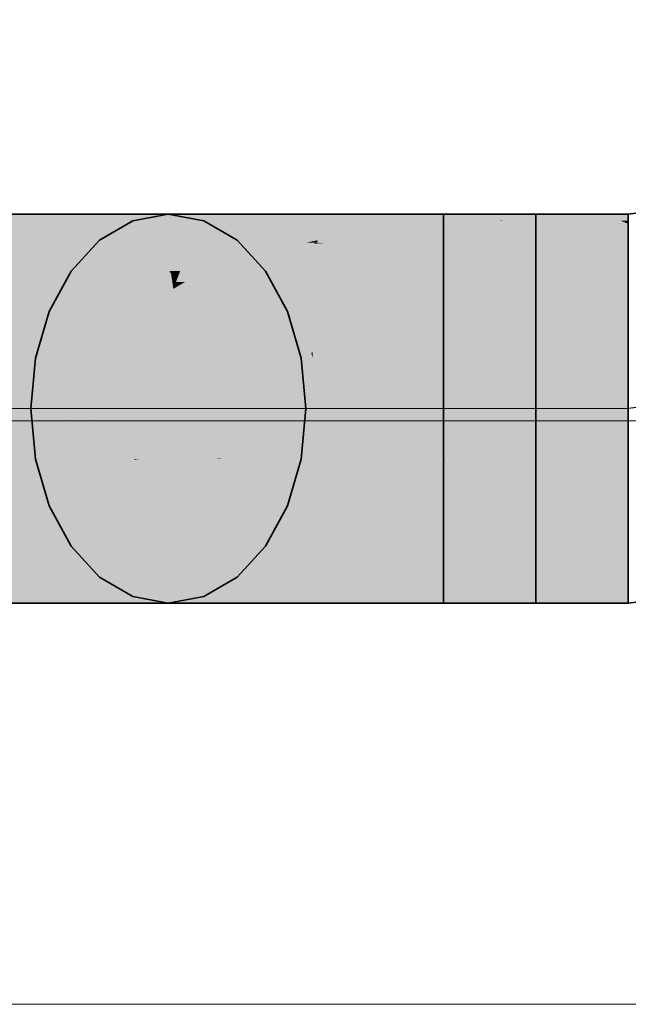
# Model space of a CAD drawing. Extents: x -350 to 540, y -53 to 541.
# Tile 109 of 256: x -163 to -157, y 98 to 108. Entities that reach past the tile are written whole.
import ezdxf
from ezdxf.lldxf.tags import DXFTag

# ---------------------------------------------------------------- set-up
doc = ezdxf.new("R2010")
doc.units = 0
doc.layers.get('0').update_dxf_attribs({"lineweight": 35})
doc.layers.add('5_OG-SCHRAFF-FILL', color=7, linetype='Continuous', lineweight=25)
doc.layers.add('L_Abluft', color=7, linetype='Continuous', lineweight=35, true_color=0xf7d209)
doc.layers.add('L_Abluft-Shading', color=7, linetype='Continuous', lineweight=35, true_color=0xf7d209)
tags = doc.linetypes.add('STRICHPUNKT2', pattern=[12.7, 6.35, -3.175, 0, -3.175]).pattern_tags.tags
tags[10:11] = [DXFTag(74, 4), DXFTag(75, 0), DXFTag(340, '0'), DXFTag(46, 0.0), DXFTag(50, 0.0), DXFTag(44, 0.0), DXFTag(45, 0.0)]
tags[8:9] = [DXFTag(74, 4), DXFTag(75, 0), DXFTag(340, '0'), DXFTag(46, 0.0), DXFTag(50, 0.0), DXFTag(44, 0.0), DXFTag(45, 0.0)]
tags[6:7] = [DXFTag(74, 4), DXFTag(75, 0), DXFTag(340, '0'), DXFTag(46, 0.0), DXFTag(50, 0.0), DXFTag(44, 0.0), DXFTag(45, 0.0)]
tags[4:5] = [DXFTag(74, 4), DXFTag(75, 0), DXFTag(340, '0'), DXFTag(46, 0.0), DXFTag(50, 0.0), DXFTag(44, 0.0), DXFTag(45, 0.0)]

# ---------------------------------------------------------------- blocks, each defined once
blk = doc.blocks.new('Shading-A06HSWHINL', base_point=(-167.156, 102.198))
at = {"layer": 'L_Abluft-Shading', "color": 56, "true_color": 0x867204}
for points in [[(-167.066, 105.812), (-165.377, 105.812), (-166.7, 105.88)], [(-165.377, 105.812), (-166.7, 105.88), (-164.73, 105.88)], [(-165.377, 105.812), (-165.023, 105.812), (-164.73, 105.88)], [(-165.023, 105.812), (-164.73, 105.88), (-164.376, 105.88)], [(-165.023, 105.812), (-162.11, 105.812), (-164.376, 105.88)], [(-162.11, 105.812), (-164.376, 105.88), (-161.744, 105.88)], [(-166.7, 101.88), (-165.609, 101.88), (-167.066, 101.948)], [(-165.609, 101.88), (-167.066, 101.948), (-166.35, 101.948)], [(-165.609, 101.88), (-164.73, 101.88), (-166.35, 101.948)], [(-164.73, 101.88), (-166.35, 101.948), (-165.377, 101.948)], [(-164.73, 101.88), (-164.376, 101.88), (-165.377, 101.948)], [(-164.376, 101.88), (-165.377, 101.948), (-165.023, 101.948)], [(-164.376, 101.88), (-161.744, 101.88), (-165.023, 101.948)], [(-161.744, 101.88), (-165.023, 101.948), (-162.11, 101.948)]]:
    blk.add_solid(points, dxfattribs=at)
at = {"layer": 'L_Abluft-Shading', "color": 44, "true_color": 0x9c8505}
for points in [[(-167.408, 105.612), (-165.979, 105.612), (-167.066, 105.812)], [(-165.979, 105.612), (-167.066, 105.812), (-165.377, 105.812)], [(-165.979, 105.612), (-165.626, 105.612), (-165.377, 105.812)], [(-165.626, 105.612), (-165.377, 105.812), (-165.023, 105.812)], [(-165.626, 105.612), (-162.451, 105.612), (-165.023, 105.812)], [(-162.451, 105.612), (-165.023, 105.812), (-162.11, 105.812)], [(-167.108, 101.972), (-167.058, 102.148), (-167.408, 102.148)], [(-166.435, 101.972), (-167.108, 101.972), (-167.058, 102.148)], [(-166.35, 101.948), (-165.377, 101.948), (-167.058, 102.148)], [(-166.485, 102.08), (-166.493, 102.148), (-167.058, 102.148)], [(-165.774, 102.08), (-166.485, 102.08), (-166.493, 102.148)], [(-165.774, 102.08), (-165.979, 102.148), (-166.493, 102.148)], [(-165.377, 101.948), (-165.774, 102.08), (-166.485, 102.08)], [(-165.377, 101.948), (-165.023, 101.948), (-165.979, 102.148)], [(-165.023, 101.948), (-165.979, 102.148), (-165.626, 102.148)], [(-165.023, 101.948), (-162.11, 101.948), (-165.626, 102.148)], [(-162.11, 101.948), (-165.626, 102.148), (-162.451, 102.148)], [(-167.066, 101.948), (-166.435, 101.972), (-167.108, 101.972)], [(-167.066, 101.948), (-166.35, 101.948), (-166.435, 101.972)]]:
    blk.add_solid(points, dxfattribs=at)
at = {"layer": 'L_Abluft-Shading', "color": 54, "true_color": 0xb09606}
for points in [[(-167.7, 105.294), (-166.915, 105.294), (-167.408, 105.612)], [(-166.915, 105.294), (-167.408, 105.612), (-165.979, 105.612)], [(-166.33, 105.397), (-166.613, 105.397), (-165.979, 105.612)], [(-166.497, 105.294), (-166.144, 105.294), (-165.979, 105.612)], [(-166.144, 105.294), (-165.979, 105.612), (-165.626, 105.612)], [(-166.144, 105.294), (-162.744, 105.294), (-165.626, 105.612)], [(-162.744, 105.294), (-165.626, 105.612), (-162.451, 105.612)], [(-166.915, 105.294), (-166.33, 105.397), (-166.613, 105.397)], [(-166.915, 105.294), (-166.497, 105.294), (-166.33, 105.397)], [(-167.453, 102.198), (-167.686, 102.466), (-167.7, 102.466)], [(-167.156, 102.198), (-167.453, 102.198), (-167.686, 102.466)], [(-167.67, 102.458), (-166.497, 102.466), (-167.686, 102.466)], [(-166.484, 102.458), (-167.67, 102.458), (-166.497, 102.466)], [(-167.058, 102.148), (-166.493, 102.148), (-167.67, 102.458)], [(-165.979, 102.148), (-166.484, 102.458), (-167.67, 102.458)], [(-166.493, 102.148), (-165.979, 102.148), (-167.67, 102.458)], [(-165.979, 102.148), (-165.626, 102.148), (-166.497, 102.466)], [(-165.626, 102.148), (-166.497, 102.466), (-166.144, 102.466)], [(-165.626, 102.148), (-162.451, 102.148), (-166.144, 102.466)], [(-162.451, 102.148), (-166.144, 102.466), (-162.744, 102.466)], [(-167.408, 102.148), (-167.156, 102.198), (-167.453, 102.198)], [(-167.408, 102.148), (-167.058, 102.148), (-167.156, 102.198)]]:
    blk.add_solid(points, dxfattribs=at)
at = {"layer": 'L_Abluft-Shading', "color": 42, "true_color": 0xc0a307}
for points in [[(-167.925, 104.88), (-166.915, 105.294), (-167.7, 105.294)], [(-167.925, 104.88), (-167.193, 104.88), (-166.915, 105.294)], [(-167.193, 104.88), (-166.915, 105.294), (-166.497, 105.294)], [(-166.799, 104.98), (-167.026, 104.98), (-166.497, 105.294)], [(-166.894, 104.88), (-166.541, 104.88), (-166.497, 105.294)], [(-166.541, 104.88), (-166.497, 105.294), (-166.144, 105.294)], [(-166.541, 104.88), (-162.968, 104.88), (-166.144, 105.294)], [(-162.968, 104.88), (-166.144, 105.294), (-162.744, 105.294)], [(-167.193, 104.88), (-166.799, 104.98), (-167.026, 104.98)], [(-167.193, 104.88), (-166.894, 104.88), (-166.799, 104.98)], [(-167.712, 102.487), (-167.055, 102.88), (-167.925, 102.88)], [(-166.526, 102.487), (-167.712, 102.487), (-167.055, 102.88)], [(-166.722, 102.7), (-166.813, 102.7), (-167.055, 102.88)], [(-166.933, 102.814), (-166.894, 102.88), (-167.055, 102.88)], [(-166.831, 102.814), (-166.933, 102.814), (-166.894, 102.88)], [(-166.497, 102.466), (-166.144, 102.466), (-166.894, 102.88)], [(-166.144, 102.466), (-166.894, 102.88), (-166.541, 102.88)], [(-166.144, 102.466), (-162.744, 102.466), (-166.541, 102.88)], [(-162.744, 102.466), (-166.541, 102.88), (-162.968, 102.88)], [(-166.799, 102.78), (-166.87, 102.78), (-166.933, 102.814)], [(-166.799, 102.78), (-166.831, 102.814), (-166.933, 102.814)], [(-166.722, 102.7), (-166.799, 102.78), (-166.87, 102.78)], [(-166.497, 102.466), (-166.722, 102.7), (-166.813, 102.7)], [(-167.7, 102.466), (-167.686, 102.466), (-167.712, 102.487)], [(-166.497, 102.466), (-166.526, 102.487), (-167.712, 102.487)], [(-167.686, 102.466), (-166.497, 102.466), (-167.712, 102.487)]]:
    blk.add_solid(points, dxfattribs=at)
at = {"layer": 'L_Abluft-Shading', "color": 42, "true_color": 0xccad07}
for points in [[(-168.066, 104.398), (-167.193, 104.88), (-167.925, 104.88)], [(-168.066, 104.398), (-167.334, 104.398), (-167.193, 104.88)], [(-167.334, 104.398), (-167.193, 104.88), (-166.894, 104.88)], [(-167.108, 104.468), (-167.27, 104.468), (-166.894, 104.88)], [(-167.144, 104.398), (-166.79, 104.398), (-166.894, 104.88)], [(-166.79, 104.398), (-166.894, 104.88), (-166.541, 104.88)], [(-166.79, 104.398), (-163.11, 104.398), (-166.541, 104.88)], [(-163.11, 104.398), (-166.541, 104.88), (-162.968, 104.88)], [(-167.334, 104.398), (-167.108, 104.468), (-167.27, 104.468)], [(-167.334, 104.398), (-167.144, 104.398), (-167.108, 104.468)], [(-168.011, 103.174), (-167.707, 103.362), (-168.066, 103.362)], [(-167.453, 103.174), (-168.011, 103.174), (-167.707, 103.362)], [(-167.055, 102.88), (-166.894, 102.88), (-167.707, 103.362)], [(-166.894, 102.88), (-167.707, 103.362), (-167.144, 103.362)], [(-166.894, 102.88), (-166.541, 102.88), (-167.144, 103.362)], [(-166.541, 102.88), (-167.144, 103.362), (-166.79, 103.362)], [(-166.541, 102.88), (-162.968, 102.88), (-166.79, 103.362)], [(-162.968, 102.88), (-166.79, 103.362), (-163.11, 103.362)], [(-167.925, 102.88), (-167.453, 103.174), (-168.011, 103.174)], [(-167.925, 102.88), (-167.055, 102.88), (-167.453, 103.174)]]:
    blk.add_solid(points, dxfattribs=at)
at = {"layer": 'L_Abluft-Shading', "color": 42, "true_color": 0xd2b207}
for points in [[(-168.115, 103.88), (-167.334, 104.398), (-168.066, 104.398)], [(-168.115, 103.88), (-167.229, 103.88), (-167.334, 104.398)], [(-167.229, 103.88), (-167.334, 104.398), (-167.144, 104.398)], [(-167.229, 103.88), (-166.876, 103.88), (-167.144, 104.398)], [(-166.876, 103.88), (-167.144, 104.398), (-166.79, 104.398)], [(-166.876, 103.88), (-163.158, 103.88), (-166.79, 104.398)], [(-163.158, 103.88), (-166.79, 104.398), (-163.11, 104.398)], [(-168.105, 103.78), (-167.229, 103.88), (-168.115, 103.88)], [(-167.322, 103.78), (-168.105, 103.78), (-167.229, 103.88)], [(-167.707, 103.362), (-167.144, 103.362), (-167.229, 103.88)], [(-167.144, 103.362), (-166.79, 103.362), (-167.229, 103.88)], [(-166.79, 103.362), (-167.229, 103.88), (-166.876, 103.88)], [(-166.79, 103.362), (-163.11, 103.362), (-166.876, 103.88)], [(-163.11, 103.362), (-166.876, 103.88), (-163.158, 103.88)], [(-168.066, 103.362), (-167.707, 103.362), (-168.105, 103.78)], [(-167.707, 103.362), (-167.322, 103.78), (-168.105, 103.78)]]:
    blk.add_solid(points, dxfattribs=at)
blk = doc.blocks.new('Shading-A06HSWIMNL', base_point=(-160.084, 101.948))
at = {"layer": 'L_Abluft-Shading', "color": 56, "true_color": 0x887304}
for points in [[(-162.11, 105.812), (-160.997, 105.875), (-161.769, 105.875)], [(-162.11, 105.812), (-161.673, 105.812), (-161.519, 105.845)], [(-161.769, 105.875), (-161.695, 105.88), (-161.744, 105.88)], [(-160.997, 105.875), (-161.769, 105.875), (-160.915, 105.88)], [(-161.769, 105.875), (-160.915, 105.88), (-161.695, 105.88)], [(-161.673, 105.812), (-161.519, 105.845), (-161.046, 105.845)], [(-161.673, 105.812), (-161.174, 105.812), (-161.046, 105.845)], [(-161.519, 105.845), (-161.046, 105.845), (-160.915, 105.88)], [(-161.744, 101.88), (-160.915, 101.88), (-162.11, 101.948)], [(-160.915, 101.88), (-162.11, 101.948), (-161.174, 101.948)]]:
    blk.add_solid(points, dxfattribs=at)
at = {"layer": 'L_Abluft-Shading', "color": 56, "true_color": 0x8a7505}
for points in [[(-161.174, 105.812), (-160.705, 105.812), (-161.084, 105.835)], [(-161.084, 105.835), (-160.038, 105.835), (-161.046, 105.845)], [(-160.705, 105.812), (-161.084, 105.835), (-160.038, 105.835)], [(-161.046, 105.845), (-159.985, 105.862), (-160.982, 105.862)], [(-160.018, 105.845), (-161.046, 105.845), (-159.985, 105.862)], [(-160.038, 105.835), (-160.018, 105.845), (-161.046, 105.845)], [(-159.985, 105.862), (-160.982, 105.862), (-159.95, 105.88)], [(-160.982, 105.862), (-159.95, 105.88), (-160.915, 105.88)], [(-160.705, 105.812), (-160.084, 105.812), (-160.038, 105.835)], [(-160.915, 101.88), (-159.95, 101.88), (-161.174, 101.948)], [(-159.95, 101.88), (-161.174, 101.948), (-160.084, 101.948)]]:
    blk.add_solid(points, dxfattribs=at)
at = {"layer": 'L_Abluft-Shading', "color": 44, "true_color": 0x8b7605}
for points in [[(-160.084, 105.812), (-158.915, 105.812), (-160.052, 105.828)], [(-160.052, 105.828), (-158.915, 105.828), (-160.038, 105.835)], [(-158.915, 105.812), (-160.052, 105.828), (-158.915, 105.828)], [(-158.915, 105.835), (-160.038, 105.835), (-158.915, 105.837)], [(-160.038, 105.835), (-158.915, 105.837), (-160.035, 105.837)], [(-158.915, 105.828), (-158.915, 105.835), (-160.038, 105.835)], [(-158.915, 105.837), (-160.035, 105.837), (-159.985, 105.862)], [(-158.915, 105.862), (-159.985, 105.862), (-158.915, 105.88)], [(-159.985, 105.862), (-158.915, 105.88), (-159.95, 105.88)], [(-158.915, 105.837), (-158.915, 105.862), (-159.985, 105.862)], [(-159.95, 101.88), (-158.915, 101.88), (-160.084, 101.948)], [(-158.915, 101.88), (-160.084, 101.948), (-158.915, 101.948)]]:
    blk.add_solid(points, dxfattribs=at)
at = {"layer": 'L_Abluft-Shading', "color": 54, "true_color": 0xa18905}
for points in [[(-162.344, 105.675), (-161.673, 105.812), (-162.11, 105.812)], [(-162.207, 105.675), (-162.344, 105.675), (-161.673, 105.812)], [(-162.118, 105.698), (-161.312, 105.698), (-161.673, 105.812)], [(-161.312, 105.698), (-161.174, 105.812), (-161.673, 105.812)], [(-162.451, 105.612), (-161.558, 105.612), (-162.118, 105.698)], [(-162.451, 105.612), (-162.207, 105.675), (-162.344, 105.675)], [(-161.558, 105.612), (-162.118, 105.698), (-161.312, 105.698)], [(-161.558, 105.612), (-161.415, 105.612), (-161.312, 105.698)], [(-162.11, 101.948), (-161.174, 101.948), (-162.451, 102.148)], [(-161.174, 101.948), (-162.451, 102.148), (-161.415, 102.148)]]:
    blk.add_solid(points, dxfattribs=at)
at = {"layer": 'L_Abluft-Shading', "color": 54, "true_color": 0xa78e06}
for points in [[(-161.415, 105.612), (-160.209, 105.612), (-160.705, 105.812)], [(-161.312, 105.698), (-160.705, 105.812), (-161.174, 105.812)], [(-161.111, 105.698), (-161.312, 105.698), (-160.705, 105.812)], [(-160.209, 105.612), (-160.705, 105.812), (-160.084, 105.812)], [(-161.415, 105.612), (-161.111, 105.698), (-161.312, 105.698)], [(-161.174, 101.948), (-160.084, 101.948), (-161.415, 102.148)], [(-160.084, 101.948), (-161.415, 102.148), (-160.209, 102.148)]]:
    blk.add_solid(points, dxfattribs=at)
at = {"layer": 'L_Abluft-Shading', "color": 54, "true_color": 0xaa9106}
for points in [[(-160.209, 105.612), (-158.915, 105.812), (-160.084, 105.812)], [(-160.124, 105.625), (-158.915, 105.625), (-158.915, 105.812)], [(-160.209, 105.612), (-159.621, 105.612), (-160.124, 105.625)], [(-159.621, 105.612), (-160.124, 105.625), (-158.915, 105.625)], [(-159.621, 105.612), (-158.915, 105.612), (-158.915, 105.625)], [(-160.084, 101.948), (-158.915, 101.948), (-160.209, 102.148)], [(-158.915, 101.948), (-160.209, 102.148), (-158.915, 102.148)]]:
    blk.add_solid(points, dxfattribs=at)
at = {"layer": 'L_Abluft-Shading', "color": 42, "true_color": 0xb79b06}
for points in [[(-162.744, 105.294), (-161.732, 105.294), (-162.451, 105.612)], [(-161.732, 105.294), (-162.451, 105.612), (-161.558, 105.612)], [(-161.732, 105.294), (-161.622, 105.294), (-161.558, 105.612)], [(-161.622, 105.294), (-161.558, 105.612), (-161.415, 105.612)], [(-162.451, 102.148), (-161.415, 102.148), (-162.744, 102.466)], [(-161.415, 102.148), (-162.744, 102.466), (-161.622, 102.466)]]:
    blk.add_solid(points, dxfattribs=at)
at = {"layer": 'L_Abluft-Shading', "color": 42, "true_color": 0xc1a407}
for points in [[(-161.622, 105.294), (-160.209, 105.612), (-161.415, 105.612)], [(-160.327, 105.586), (-160.218, 105.586), (-160.209, 105.612)], [(-161.622, 105.294), (-161.378, 105.294), (-160.327, 105.586)], [(-161.378, 105.294), (-160.327, 105.586), (-160.218, 105.586)], [(-161.378, 105.294), (-160.792, 105.294), (-160.249, 105.578)], [(-160.792, 105.294), (-160.249, 105.578), (-160.221, 105.578)], [(-160.792, 105.294), (-160.316, 105.294), (-160.221, 105.578)], [(-160.249, 105.578), (-160.221, 105.578), (-160.218, 105.586)], [(-161.415, 102.148), (-160.209, 102.148), (-161.622, 102.466)], [(-160.209, 102.148), (-161.622, 102.466), (-160.316, 102.466)]]:
    blk.add_solid(points, dxfattribs=at)
at = {"layer": 'L_Abluft-Shading', "color": 42, "true_color": 0xc6a807}
for points in [[(-160.083, 105.586), (-160.218, 105.586), (-159.621, 105.612)], [(-160.218, 105.586), (-159.621, 105.612), (-160.209, 105.612)], [(-158.915, 105.583), (-160.13, 105.583), (-158.915, 105.612)], [(-160.13, 105.583), (-158.915, 105.612), (-159.621, 105.612)], [(-160.316, 105.294), (-158.915, 105.294), (-160.232, 105.545)], [(-160.232, 105.545), (-158.915, 105.545), (-160.221, 105.578)], [(-158.915, 105.294), (-160.232, 105.545), (-158.915, 105.545)], [(-160.221, 105.578), (-160.13, 105.583), (-160.219, 105.583)], [(-159.963, 105.578), (-160.221, 105.578), (-160.13, 105.583)], [(-158.915, 105.545), (-159.963, 105.578), (-160.221, 105.578)], [(-160.13, 105.583), (-160.219, 105.583), (-160.218, 105.586)], [(-160.13, 105.583), (-160.083, 105.586), (-160.218, 105.586)], [(-158.915, 105.545), (-158.915, 105.583), (-160.13, 105.583)], [(-160.209, 102.148), (-158.915, 102.148), (-160.316, 102.466)], [(-158.915, 102.148), (-160.316, 102.466), (-158.915, 102.466)]]:
    blk.add_solid(points, dxfattribs=at)
at = {"layer": 'L_Abluft-Shading', "color": 42, "true_color": 0xc9ab07}
for points in [[(-162.968, 104.88), (-161.715, 105.266), (-162.759, 105.266)], [(-161.715, 105.266), (-162.759, 105.266), (-161.732, 105.294)], [(-162.759, 105.266), (-161.732, 105.294), (-162.744, 105.294)], [(-162.216, 105.112), (-161.692, 105.112), (-161.715, 105.266)], [(-161.715, 105.266), (-161.622, 105.294), (-161.732, 105.294)], [(-161.633, 105.266), (-161.715, 105.266), (-161.622, 105.294)], [(-161.666, 105.181), (-161.702, 105.181), (-161.715, 105.266)], [(-161.666, 105.181), (-161.633, 105.266), (-161.715, 105.266)], [(-162.968, 104.88), (-161.911, 104.88), (-162.216, 105.112)], [(-161.911, 104.88), (-162.216, 105.112), (-161.692, 105.112)], [(-161.911, 104.88), (-161.781, 104.88), (-161.692, 105.112)], [(-161.692, 105.112), (-161.666, 105.181), (-161.702, 105.181)], [(-162.744, 102.466), (-161.622, 102.466), (-162.968, 102.88)], [(-161.622, 102.466), (-162.968, 102.88), (-161.781, 102.88)]]:
    blk.add_solid(points, dxfattribs=at)
at = {"layer": 'L_Abluft-Shading', "color": 52, "true_color": 0xd6b607}
for points in [[(-161.781, 104.88), (-160.866, 104.88), (-161.378, 105.294)], [(-161.556, 105.112), (-161.692, 105.112), (-161.378, 105.294)], [(-161.574, 105.181), (-161.666, 105.181), (-161.378, 105.294)], [(-161.666, 105.181), (-161.378, 105.294), (-161.622, 105.294)], [(-160.866, 104.88), (-161.378, 105.294), (-160.792, 105.294)], [(-160.866, 104.88), (-160.399, 104.88), (-160.792, 105.294)], [(-160.399, 104.88), (-160.792, 105.294), (-160.316, 105.294)], [(-161.781, 104.88), (-161.556, 105.112), (-161.692, 105.112)], [(-161.692, 105.112), (-161.617, 105.156), (-161.675, 105.156)], [(-161.617, 105.156), (-161.675, 105.156), (-161.666, 105.181)], [(-161.617, 105.156), (-161.574, 105.181), (-161.666, 105.181)], [(-163.11, 104.398), (-162.015, 104.398), (-162.968, 104.88)], [(-162.015, 104.398), (-162.968, 104.88), (-161.911, 104.88)], [(-162.015, 104.398), (-161.881, 104.398), (-161.911, 104.88)], [(-161.881, 104.398), (-161.911, 104.88), (-161.781, 104.88)], [(-163.108, 103.355), (-162.086, 103.362), (-163.11, 103.362)], [(-162.099, 103.355), (-163.108, 103.355), (-162.086, 103.362)], [(-163.09, 103.296), (-162.099, 103.355), (-163.108, 103.355)], [(-162.751, 103.296), (-163.09, 103.296), (-162.661, 103.322)], [(-163.064, 103.207), (-162.751, 103.296), (-163.09, 103.296)], [(-162.37, 103.207), (-163.064, 103.207), (-162.16, 103.322)], [(-163.064, 103.207), (-162.16, 103.322), (-162.661, 103.322)], [(-162.968, 102.88), (-161.781, 102.88), (-162.145, 103.33)], [(-162.16, 103.322), (-162.661, 103.322), (-162.099, 103.355)], [(-162.145, 103.33), (-161.874, 103.33), (-162.099, 103.355)], [(-161.781, 102.88), (-162.145, 103.33), (-161.874, 103.33)], [(-162.04, 103.355), (-162.099, 103.355), (-162.057, 103.358)], [(-162.099, 103.355), (-162.057, 103.358), (-162.094, 103.358)], [(-161.874, 103.33), (-162.04, 103.355), (-162.099, 103.355)], [(-162.057, 103.358), (-162.094, 103.358), (-162.086, 103.362)], [(-161.874, 103.33), (-161.881, 103.362), (-162.086, 103.362)], [(-162.968, 102.88), (-162.37, 103.207), (-163.064, 103.207)], [(-161.622, 102.466), (-160.316, 102.466), (-161.781, 102.88)], [(-160.316, 102.466), (-161.781, 102.88), (-160.399, 102.88)]]:
    blk.add_solid(points, dxfattribs=at)
at = {"layer": 'L_Abluft-Shading', "color": 52, "true_color": 0xdcbb08}
for points in [[(-160.399, 104.88), (-158.915, 105.294), (-160.316, 105.294)], [(-159.348, 105.173), (-158.915, 105.173), (-158.915, 105.294)], [(-160.399, 104.88), (-160.259, 104.88), (-159.348, 105.173)], [(-160.259, 104.88), (-159.348, 105.173), (-158.915, 105.173)], [(-160.259, 104.88), (-158.915, 104.88), (-158.915, 105.173)], [(-162.31, 104.264), (-163.122, 104.264), (-162.015, 104.398)], [(-163.122, 104.264), (-162.015, 104.398), (-163.11, 104.398)], [(-162.841, 104.023), (-161.943, 104.023), (-162.015, 104.398)], [(-161.902, 104.086), (-161.955, 104.086), (-162.015, 104.398)], [(-161.902, 104.086), (-161.881, 104.398), (-162.015, 104.398)], [(-162.841, 104.023), (-163.144, 104.023), (-163.122, 104.264)], [(-162.841, 104.023), (-162.31, 104.264), (-163.122, 104.264)], [(-163.158, 103.88), (-162.673, 103.88), (-162.841, 104.023)], [(-163.158, 103.88), (-162.841, 104.023), (-163.144, 104.023)], [(-162.673, 103.88), (-161.915, 103.88), (-162.841, 104.023)], [(-161.915, 103.88), (-162.841, 104.023), (-161.943, 104.023)], [(-161.915, 103.88), (-161.902, 104.086), (-161.955, 104.086)], [(-163.128, 103.562), (-162.673, 103.88), (-163.158, 103.88)], [(-162.941, 103.562), (-163.128, 103.562), (-162.673, 103.88)], [(-162.967, 103.531), (-162.14, 103.531), (-162.673, 103.88)], [(-161.887, 103.459), (-162.029, 103.459), (-162.673, 103.88)], [(-161.887, 103.459), (-161.915, 103.88), (-162.673, 103.88)], [(-162.967, 103.531), (-163.125, 103.531), (-163.128, 103.562)], [(-162.967, 103.531), (-162.941, 103.562), (-163.128, 103.562)], [(-163.11, 103.362), (-162.967, 103.531), (-163.125, 103.531)], [(-163.11, 103.362), (-162.086, 103.362), (-162.967, 103.531)], [(-162.086, 103.362), (-161.881, 103.362), (-162.967, 103.531)], [(-161.881, 103.362), (-162.967, 103.531), (-162.14, 103.531)], [(-161.881, 103.362), (-161.887, 103.459), (-162.029, 103.459)], [(-160.316, 102.466), (-158.915, 102.466), (-160.399, 102.88)], [(-158.915, 102.466), (-160.399, 102.88), (-158.915, 102.88)]]:
    blk.add_solid(points, dxfattribs=at)
at = {"layer": 'L_Abluft-Shading', "color": 40, "true_color": 0xe5c208}
for points in [[(-161.881, 104.398), (-160.866, 104.88), (-161.781, 104.88)], [(-161.731, 104.469), (-160.443, 104.469), (-160.866, 104.88)], [(-160.443, 104.469), (-160.399, 104.88), (-160.866, 104.88)], [(-161.881, 104.398), (-160.45, 104.398), (-161.731, 104.469)], [(-160.45, 104.398), (-161.731, 104.469), (-160.443, 104.469)], [(-161.874, 103.33), (-161.271, 103.362), (-161.881, 103.362)], [(-161.226, 103.33), (-161.874, 103.33), (-161.186, 103.362)], [(-161.874, 103.33), (-161.186, 103.362), (-161.271, 103.362)], [(-161.781, 102.88), (-161.226, 103.33), (-161.874, 103.33)], [(-161.781, 102.88), (-160.739, 103.317), (-161.242, 103.317)], [(-161.781, 102.88), (-160.399, 102.88), (-160.811, 103.287)], [(-160.739, 103.317), (-161.242, 103.317), (-161.186, 103.362)], [(-160.739, 103.317), (-160.631, 103.362), (-161.186, 103.362)], [(-160.811, 103.287), (-160.442, 103.287), (-160.739, 103.317)], [(-160.399, 102.88), (-160.811, 103.287), (-160.442, 103.287)], [(-160.482, 103.317), (-160.739, 103.317), (-160.631, 103.362)], [(-160.626, 103.305), (-160.482, 103.317), (-160.739, 103.317)], [(-160.444, 103.305), (-160.45, 103.362), (-160.631, 103.362)], [(-160.444, 103.305), (-160.626, 103.305), (-160.482, 103.317)], [(-160.442, 103.287), (-160.444, 103.305), (-160.626, 103.305)]]:
    blk.add_solid(points, dxfattribs=at)
at = {"layer": 'L_Abluft-Shading', "color": 40, "true_color": 0xecc908}
for points in [[(-160.27, 104.469), (-160.443, 104.469), (-160.259, 104.88)], [(-160.443, 104.469), (-160.259, 104.88), (-160.399, 104.88)], [(-160.259, 104.458), (-160.271, 104.458), (-160.259, 104.88)], [(-160.259, 104.458), (-158.915, 104.88), (-160.259, 104.88)], [(-160.259, 104.458), (-159.167, 104.458), (-158.915, 104.88)], [(-158.915, 104.514), (-159.134, 104.514), (-158.915, 104.88)], [(-159.203, 104.398), (-158.915, 104.514), (-159.134, 104.514)], [(-159.203, 104.398), (-158.915, 104.398), (-158.915, 104.514)], [(-161.774, 104.086), (-161.902, 104.086), (-161.881, 104.398)], [(-161.704, 103.88), (-160.468, 103.88), (-161.881, 104.398)], [(-160.468, 103.88), (-161.881, 104.398), (-160.45, 104.398)], [(-160.45, 104.398), (-160.271, 104.454), (-160.444, 104.454)], [(-160.45, 104.398), (-160.259, 104.398), (-160.274, 104.453)], [(-160.271, 104.454), (-160.444, 104.454), (-160.443, 104.469)], [(-160.271, 104.454), (-160.27, 104.469), (-160.443, 104.469)], [(-160.274, 104.453), (-160.259, 104.453), (-160.271, 104.454)], [(-160.259, 104.398), (-160.274, 104.453), (-160.259, 104.453)], [(-160.259, 104.454), (-160.271, 104.454), (-160.259, 104.458)], [(-160.271, 104.454), (-160.259, 104.458), (-160.271, 104.458)], [(-160.259, 104.453), (-160.259, 104.454), (-160.271, 104.454)], [(-160.259, 104.398), (-159.203, 104.398), (-160.259, 104.458)], [(-159.203, 104.398), (-160.259, 104.458), (-159.167, 104.458)], [(-161.915, 103.88), (-161.704, 103.88), (-161.902, 104.086)], [(-161.704, 103.88), (-161.774, 104.086), (-161.902, 104.086)], [(-160.631, 103.362), (-161.704, 103.88), (-161.915, 103.88)], [(-161.887, 103.459), (-160.87, 103.459), (-161.915, 103.88)], [(-160.631, 103.362), (-160.45, 103.362), (-161.704, 103.88)], [(-160.45, 103.362), (-161.704, 103.88), (-160.468, 103.88)], [(-161.881, 103.366), (-161.213, 103.366), (-161.887, 103.459)], [(-161.186, 103.362), (-160.631, 103.362), (-161.887, 103.459)], [(-160.631, 103.362), (-161.887, 103.459), (-160.87, 103.459)], [(-161.881, 103.362), (-161.271, 103.362), (-161.881, 103.366)], [(-161.271, 103.362), (-161.881, 103.366), (-161.213, 103.366)], [(-161.271, 103.362), (-161.186, 103.362), (-161.213, 103.366)], [(-158.915, 103.359), (-160.45, 103.359), (-158.915, 103.362)], [(-160.45, 103.359), (-158.915, 103.362), (-160.45, 103.362)], [(-160.444, 103.305), (-158.915, 103.359), (-160.45, 103.359)], [(-160.314, 103.305), (-160.444, 103.305), (-160.272, 103.311)], [(-160.442, 103.287), (-160.314, 103.305), (-160.444, 103.305)], [(-160.442, 103.287), (-158.915, 103.287), (-158.915, 103.359)], [(-160.442, 103.287), (-159.922, 103.311), (-160.272, 103.311)], [(-160.399, 102.88), (-158.915, 102.88), (-160.442, 103.287)], [(-158.915, 102.88), (-160.442, 103.287), (-158.915, 103.287)], [(-159.922, 103.311), (-160.272, 103.311), (-158.915, 103.359)]]:
    blk.add_solid(points, dxfattribs=at)
at = {"layer": 'L_Abluft-Shading', "color": 40, "true_color": 0xf4d008}
for points in [[(-160.46, 104.11), (-159.203, 104.11), (-160.45, 104.398)], [(-159.203, 104.11), (-160.259, 104.398), (-160.45, 104.398)], [(-159.203, 104.11), (-159.203, 104.398), (-160.259, 104.398)], [(-159.203, 103.88), (-158.915, 103.88), (-159.203, 104.398)], [(-158.915, 103.88), (-159.203, 104.398), (-158.915, 104.398)], [(-160.468, 103.88), (-159.203, 103.88), (-160.46, 104.11)], [(-159.203, 103.88), (-160.46, 104.11), (-159.203, 104.11)], [(-160.45, 103.362), (-159.203, 103.88), (-160.468, 103.88)], [(-159.505, 103.755), (-158.915, 103.755), (-159.203, 103.88)], [(-158.915, 103.755), (-158.915, 103.88), (-159.203, 103.88)], [(-160.45, 103.362), (-158.915, 103.362), (-159.505, 103.755)], [(-158.915, 103.362), (-159.505, 103.755), (-158.915, 103.755)]]:
    blk.add_solid(points, dxfattribs=at)
blk = doc.blocks.new('Shading-A06HSWIONL', base_point=(-158.9, 103.362))
at = {"layer": 'L_Abluft-Shading', "color": 44, "true_color": 0x8b7605}
for points in [[(-158.845, 105.872), (-158.126, 105.88), (-158.915, 105.88)], [(-158.317, 105.813), (-158.344, 105.813), (-158.915, 105.88)], [(-158.548, 105.837), (-158.915, 105.837), (-158.915, 105.88)], [(-158.383, 105.814), (-158.548, 105.837), (-158.915, 105.837)], [(-158.72, 105.828), (-158.915, 105.828), (-158.915, 105.837)], [(-158.383, 105.814), (-158.72, 105.828), (-158.915, 105.828)], [(-158.915, 105.814), (-158.383, 105.814), (-158.915, 105.828)], [(-157.997, 105.872), (-158.845, 105.872), (-158.126, 105.88)], [(-158.309, 105.812), (-157.997, 105.872), (-158.845, 105.872)], [(-158.353, 105.814), (-158.383, 105.814), (-158.548, 105.837)], [(-158.309, 105.812), (-157.091, 105.812), (-158.2, 105.833)], [(-158.2, 105.833), (-157.358, 105.833), (-157.997, 105.872)], [(-157.091, 105.812), (-158.2, 105.833), (-157.358, 105.833)], [(-157.997, 105.872), (-157.956, 105.88), (-158.126, 105.88)], [(-157.855, 105.872), (-157.997, 105.872), (-157.956, 105.88)], [(-157.358, 105.833), (-157.855, 105.872), (-157.997, 105.872)], [(-157.015, 105.875), (-157.041, 105.88), (-157.956, 105.88)], [(-157.015, 105.875), (-157.899, 105.875), (-157.956, 105.88)], [(-157.358, 105.833), (-157.015, 105.875), (-157.899, 105.875)], [(-157.015, 105.833), (-157.358, 105.833), (-157.015, 105.875)], [(-157.015, 105.812), (-157.015, 105.833), (-157.358, 105.833)], [(-157.091, 105.812), (-157.015, 105.812), (-157.358, 105.833)], [(-157.015, 105.875), (-157.015, 105.88), (-157.041, 105.88)], [(-158.915, 105.812), (-158.336, 105.812), (-158.915, 105.814)], [(-158.336, 105.812), (-158.915, 105.814), (-158.383, 105.814)], [(-158.344, 105.813), (-158.353, 105.814), (-158.383, 105.814)], [(-158.344, 105.813), (-158.358, 105.813), (-158.383, 105.814)], [(-158.336, 105.812), (-158.344, 105.813), (-158.358, 105.813)], [(-158.309, 105.812), (-158.317, 105.813), (-158.344, 105.813)], [(-158.336, 105.812), (-158.309, 105.812), (-158.344, 105.813)], [(-158.915, 101.88), (-157.015, 101.88), (-158.915, 101.948)], [(-157.015, 101.88), (-158.915, 101.948), (-157.015, 101.948)]]:
    blk.add_solid(points, dxfattribs=at)
at = {"layer": 'L_Abluft-Shading', "color": 54, "true_color": 0xaa9106}
for points in [[(-158.915, 105.625), (-157.303, 105.625), (-158.915, 105.812)], [(-157.19, 105.612), (-158.336, 105.812), (-158.915, 105.812)], [(-158.332, 105.811), (-158.304, 105.811), (-158.336, 105.812)], [(-158.304, 105.811), (-158.309, 105.812), (-158.336, 105.812)], [(-157.19, 105.612), (-157.015, 105.612), (-158.332, 105.811)], [(-157.015, 105.612), (-158.332, 105.811), (-158.304, 105.811)], [(-158.304, 105.811), (-157.091, 105.812), (-158.309, 105.812)], [(-157.089, 105.811), (-158.304, 105.811), (-157.091, 105.812)], [(-157.015, 105.78), (-158.102, 105.78), (-158.304, 105.811)], [(-157.015, 105.78), (-157.089, 105.811), (-158.304, 105.811)], [(-157.015, 105.612), (-157.015, 105.78), (-158.102, 105.78)], [(-157.015, 105.78), (-157.015, 105.812), (-157.091, 105.812)], [(-158.701, 105.612), (-157.19, 105.612), (-158.915, 105.625)], [(-157.19, 105.612), (-158.915, 105.625), (-157.303, 105.625)], [(-158.915, 105.612), (-158.701, 105.612), (-158.915, 105.625)], [(-158.915, 101.948), (-157.015, 101.948), (-158.915, 102.148)], [(-157.015, 101.948), (-158.915, 102.148), (-157.015, 102.148)]]:
    blk.add_solid(points, dxfattribs=at)
at = {"layer": 'L_Abluft-Shading', "color": 42, "true_color": 0xc6a807}
for points in [[(-158.856, 105.599), (-158.632, 105.599), (-158.915, 105.612)], [(-158.632, 105.599), (-158.701, 105.612), (-158.915, 105.612)], [(-158.613, 105.545), (-158.915, 105.545), (-158.915, 105.612)], [(-158.632, 105.599), (-157.19, 105.612), (-158.701, 105.612)], [(-157.164, 105.599), (-158.632, 105.599), (-157.19, 105.612)], [(-157.015, 105.524), (-157.015, 105.612), (-157.19, 105.612)], [(-157.473, 105.294), (-158.613, 105.545), (-158.915, 105.545)], [(-158.915, 105.294), (-157.473, 105.294), (-158.915, 105.545)], [(-157.473, 105.294), (-157.015, 105.294), (-158.856, 105.599)], [(-157.015, 105.294), (-158.856, 105.599), (-158.632, 105.599)], [(-157.015, 105.524), (-158.235, 105.524), (-158.632, 105.599)], [(-157.015, 105.524), (-157.164, 105.599), (-158.632, 105.599)], [(-157.015, 105.294), (-157.015, 105.524), (-158.235, 105.524)], [(-158.915, 102.148), (-157.015, 102.148), (-158.915, 102.466)], [(-157.015, 102.148), (-158.915, 102.466), (-157.015, 102.466)]]:
    blk.add_solid(points, dxfattribs=at)
at = {"layer": 'L_Abluft-Shading', "color": 52, "true_color": 0xddbc08}
for points in [[(-157.894, 105.173), (-158.915, 105.173), (-157.473, 105.294)], [(-158.915, 105.173), (-157.473, 105.294), (-158.915, 105.294)], [(-157.015, 105.102), (-158.142, 105.102), (-157.473, 105.294)], [(-157.015, 105.102), (-157.015, 105.294), (-157.473, 105.294)], [(-158.251, 105.071), (-157.894, 105.173), (-158.915, 105.173)], [(-158.251, 105.071), (-158.915, 105.071), (-158.915, 105.173)], [(-158.915, 104.88), (-157.015, 104.88), (-158.251, 105.071)], [(-158.915, 104.88), (-158.251, 105.071), (-158.915, 105.071)], [(-157.015, 105.071), (-158.251, 105.071), (-157.015, 105.102)], [(-158.251, 105.071), (-157.015, 105.102), (-158.142, 105.102)], [(-157.015, 104.88), (-157.015, 105.071), (-158.251, 105.071)], [(-158.915, 102.466), (-157.015, 102.466), (-158.915, 102.88)], [(-157.015, 102.466), (-158.915, 102.88), (-157.015, 102.88)]]:
    blk.add_solid(points, dxfattribs=at)
at = {"layer": 'L_Abluft-Shading', "color": 40, "true_color": 0xedca08}
for points in [[(-157.015, 104.514), (-158.915, 104.514), (-157.015, 104.88)], [(-158.915, 104.514), (-157.015, 104.88), (-158.915, 104.88)], [(-157.015, 104.398), (-157.015, 104.514), (-158.915, 104.514)], [(-158.915, 104.398), (-157.015, 104.398), (-158.915, 104.514)], [(-158.915, 102.88), (-157.015, 102.88), (-158.9, 103.362)], [(-158.9, 103.359), (-158.915, 103.359), (-158.9, 103.362)], [(-158.915, 103.359), (-158.9, 103.362), (-158.915, 103.362)], [(-158.915, 102.88), (-158.9, 103.359), (-158.915, 103.359)], [(-157.015, 102.88), (-158.9, 103.362), (-157.015, 103.362)]]:
    blk.add_solid(points, dxfattribs=at)
at = {"layer": 'L_Abluft-Shading', "color": 40, "true_color": 0xf5d108}
for points in [[(-158.915, 103.88), (-157.015, 103.88), (-158.915, 104.398)], [(-157.015, 103.88), (-158.915, 104.398), (-157.015, 104.398)], [(-158.915, 103.755), (-157.015, 103.88), (-158.915, 103.88)], [(-158.915, 103.755), (-157.629, 103.755), (-157.28, 103.863)], [(-158.9, 103.362), (-157.015, 103.362), (-157.28, 103.863)], [(-157.28, 103.863), (-157.015, 103.863), (-157.015, 103.88)], [(-157.015, 103.362), (-157.28, 103.863), (-157.015, 103.863)], [(-158.915, 103.362), (-158.9, 103.362), (-158.915, 103.755)], [(-158.9, 103.362), (-158.915, 103.755), (-157.629, 103.755)]]:
    blk.add_solid(points, dxfattribs=at)
blk = doc.blocks.new('Referenz-A06HSWJKNL', base_point=(-324.951, -4.103))
at = {"layer": '5_OG-SCHRAFF-FILL', "color": 0, "lineweight": 13}
for p, q in [((-230.844, 103.754), (-80.452, 103.754)), ((-230.844, 97.754), (-80.452, 97.754))]:
    blk.add_line(p, q, dxfattribs=at)
blk = doc.blocks.new('Bogen-A06HSWQWNL', base_point=(-157.015, 101.88))
at = {"color": 0, "linetype": 'ByBlock', "lineweight": -2, "ltscale": 0.35}
for p, q in [((-155.015, 107.88), (-155.083, 107.362)), ((-154.947, 107.88), (-155.015, 107.88)), ((-154.747, 107.88), (-154.947, 107.88)), ((-154.429, 107.88), (-154.747, 107.88)), ((-154.015, 107.88), (-154.429, 107.88)), ((-153.533, 107.88), (-154.015, 107.88)), ((-153.015, 107.88), (-153.533, 107.88)), ((-152.498, 107.88), (-153.015, 107.88)), ((-152.015, 107.88), (-152.498, 107.88)), ((-151.601, 107.88), (-152.015, 107.88)), ((-151.283, 107.88), (-151.601, 107.88)), ((-151.083, 107.88), (-151.283, 107.88)), ((-151.015, 107.88), (-151.22, 106.327)), ((-151.015, 107.88), (-151.083, 107.88)), ((-155.083, 107.362), (-155.283, 106.88)), ((-155.283, 106.88), (-155.601, 106.466)), ((-155.601, 106.466), (-156.015, 106.148)), ((-151.22, 106.327), (-151.819, 104.88)), ((-156.015, 106.148), (-156.498, 105.948)), ((-156.498, 105.948), (-157.015, 105.88)), ((-157.015, 105.812), (-157.015, 105.88)), ((-157.015, 105.612), (-157.015, 105.812)), ((-157.015, 105.294), (-157.015, 105.612)), ((-157.015, 104.88), (-157.015, 105.294)), ((-157.015, 104.398), (-157.015, 104.88)), ((-151.819, 104.88), (-152.773, 103.637)), ((-157.015, 103.88), (-157.015, 104.398)), ((-157.015, 103.362), (-157.015, 103.88)), ((-152.773, 103.637), (-154.015, 102.684)), ((-157.015, 102.88), (-157.015, 103.362)), ((-157.015, 102.466), (-157.015, 102.88)), ((-154.015, 102.684), (-155.462, 102.084)), ((-157.015, 102.148), (-157.015, 102.466)), ((-157.015, 101.948), (-157.015, 102.148)), ((-155.462, 102.084), (-157.015, 101.88)), ((-157.015, 101.88), (-157.015, 101.948))]:
    blk.add_line(p, q, dxfattribs=at)
at = {"color": 0, "linetype": 'STRICHPUNKT2', "lineweight": 25, "ltscale": 0.25}
for p, q in [((-153.015, 107.88), (-153.151, 106.845)), ((-153.151, 106.845), (-153.551, 105.88)), ((-153.551, 105.88), (-154.187, 105.052)), ((-154.187, 105.052), (-155.015, 104.416)), ((-155.015, 104.416), (-155.98, 104.016)), ((-155.98, 104.016), (-157.015, 103.88))]:
    blk.add_line(p, q, dxfattribs=at)
blk = doc.blocks.new('Muffe-A06HSWQYNL', base_point=(-158.915, 101.88))
at = {"color": 0, "linetype": 'ByBlock', "lineweight": -2, "ltscale": 0.35}
for p, q in [((-157.015, 105.88), (-158.915, 105.88)), ((-158.915, 104.708), (-158.915, 105.88)), ((-157.965, 105.812), (-157.965, 105.88)), ((-157.015, 104.708), (-157.015, 105.88)), ((-157.965, 105.612), (-157.965, 105.812)), ((-157.965, 105.294), (-157.965, 105.612)), ((-157.965, 104.88), (-157.965, 105.294)), ((-157.965, 104.398), (-157.965, 104.88)), ((-158.915, 103.052), (-158.915, 104.708)), ((-157.015, 103.052), (-157.015, 104.708)), ((-157.965, 103.88), (-157.965, 104.398)), ((-157.965, 103.88), (-157.965, 103.362)), ((-157.965, 103.362), (-157.965, 102.88)), ((-158.915, 101.88), (-158.915, 103.052)), ((-157.015, 101.88), (-157.015, 103.052)), ((-157.965, 102.88), (-157.965, 102.466)), ((-157.965, 102.466), (-157.965, 102.148)), ((-157.965, 102.148), (-157.965, 101.948)), ((-158.915, 101.88), (-157.015, 101.88)), ((-157.965, 101.948), (-157.965, 101.88))]:
    blk.add_line(p, q, dxfattribs=at)
at = {"color": 0, "linetype": 'STRICHPUNKT2', "lineweight": 5, "ltscale": 0.13}
blk.add_line((-157.015, 103.88), (-158.915, 103.88), dxfattribs=at)
blk = doc.blocks.new('Bogen-A06HSWR0NL', base_point=(-163.158, 101.88))
at = {"color": 0, "linetype": 'ByBlock', "lineweight": -2, "ltscale": 0.35}
for p, q in [((-161.744, 105.88), (-162.11, 105.812)), ((-161.378, 105.812), (-161.744, 105.88)), ((-160.915, 105.88), (-161.744, 105.88)), ((-159.95, 105.88), (-160.915, 105.88)), ((-158.915, 105.88), (-159.95, 105.88)), ((-158.915, 105.812), (-158.915, 105.88)), ((-162.11, 105.812), (-162.451, 105.612)), ((-161.036, 105.612), (-161.378, 105.812)), ((-158.915, 105.612), (-158.915, 105.812)), ((-162.451, 105.612), (-162.744, 105.294)), ((-160.744, 105.294), (-161.036, 105.612)), ((-158.915, 105.294), (-158.915, 105.612)), ((-162.744, 105.294), (-162.968, 104.88)), ((-160.519, 104.88), (-160.744, 105.294)), ((-158.915, 104.88), (-158.915, 105.294)), ((-162.968, 104.88), (-163.11, 104.398)), ((-160.378, 104.398), (-160.519, 104.88)), ((-158.915, 104.398), (-158.915, 104.88)), ((-163.11, 104.398), (-163.158, 103.88)), ((-160.329, 103.88), (-160.378, 104.398)), ((-158.915, 103.88), (-158.915, 104.398)), ((-163.158, 103.88), (-163.11, 103.362)), ((-160.378, 103.362), (-160.329, 103.88)), ((-158.915, 103.88), (-158.915, 103.362)), ((-163.11, 103.362), (-162.968, 102.88)), ((-160.519, 102.88), (-160.378, 103.362)), ((-158.915, 103.362), (-158.915, 102.88)), ((-162.968, 102.88), (-162.744, 102.466)), ((-160.744, 102.466), (-160.519, 102.88)), ((-158.915, 102.88), (-158.915, 102.466)), ((-162.744, 102.466), (-162.451, 102.148)), ((-161.036, 102.148), (-160.744, 102.466)), ((-158.915, 102.466), (-158.915, 102.148)), ((-162.451, 102.148), (-162.11, 101.948)), ((-161.378, 101.948), (-161.036, 102.148)), ((-158.915, 102.148), (-158.915, 101.948)), ((-162.11, 101.948), (-161.744, 101.88)), ((-161.744, 101.88), (-161.378, 101.948)), ((-160.915, 101.88), (-161.744, 101.88)), ((-159.95, 101.88), (-160.915, 101.88)), ((-158.915, 101.88), (-159.95, 101.88)), ((-158.915, 101.948), (-158.915, 101.88))]:
    blk.add_line(p, q, dxfattribs=at)
at = {"color": 0, "linetype": 'STRICHPUNKT2', "lineweight": 5, "ltscale": 0.13}
for p, q in [((-160.915, 103.88), (-161.744, 103.88)), ((-159.95, 103.88), (-160.915, 103.88)), ((-158.915, 103.88), (-159.95, 103.88))]:
    blk.add_line(p, q, dxfattribs=at)
blk = doc.blocks.new('Wickelfalzrohr-A06HSWR4NL', base_point=(-168.115, 101.88))
at = {"color": 0, "linetype": 'ByBlock', "lineweight": -2, "ltscale": 0.35}
for p, q in [((-166.7, 105.88), (-167.066, 105.812)), ((-166.334, 105.812), (-166.7, 105.88)), ((-161.744, 105.88), (-166.7, 105.88)), ((-161.744, 105.88), (-162.11, 105.812)), ((-161.378, 105.812), (-161.744, 105.88)), ((-167.066, 105.812), (-167.408, 105.612)), ((-165.993, 105.612), (-166.334, 105.812)), ((-162.11, 105.812), (-162.451, 105.612)), ((-161.036, 105.612), (-161.378, 105.812)), ((-167.408, 105.612), (-167.7, 105.294)), ((-165.7, 105.294), (-165.993, 105.612)), ((-162.451, 105.612), (-162.744, 105.294)), ((-160.744, 105.294), (-161.036, 105.612)), ((-167.7, 105.294), (-167.925, 104.88)), ((-165.476, 104.88), (-165.7, 105.294)), ((-162.744, 105.294), (-162.968, 104.88)), ((-160.519, 104.88), (-160.744, 105.294)), ((-167.925, 104.88), (-168.066, 104.398)), ((-165.334, 104.398), (-165.476, 104.88)), ((-162.968, 104.88), (-163.11, 104.398)), ((-160.378, 104.398), (-160.519, 104.88)), ((-168.066, 104.398), (-168.115, 103.88)), ((-165.286, 103.88), (-165.334, 104.398)), ((-163.11, 104.398), (-163.158, 103.88)), ((-160.329, 103.88), (-160.378, 104.398)), ((-168.115, 103.88), (-168.066, 103.362)), ((-165.334, 103.362), (-165.286, 103.88)), ((-163.158, 103.88), (-163.11, 103.362)), ((-160.378, 103.362), (-160.329, 103.88)), ((-168.066, 103.362), (-167.925, 102.88)), ((-165.476, 102.88), (-165.334, 103.362)), ((-163.11, 103.362), (-162.968, 102.88)), ((-160.519, 102.88), (-160.378, 103.362)), ((-167.925, 102.88), (-167.7, 102.466)), ((-165.7, 102.466), (-165.476, 102.88)), ((-162.968, 102.88), (-162.744, 102.466)), ((-160.744, 102.466), (-160.519, 102.88)), ((-167.7, 102.466), (-167.408, 102.148)), ((-165.993, 102.148), (-165.7, 102.466)), ((-162.744, 102.466), (-162.451, 102.148)), ((-161.036, 102.148), (-160.744, 102.466)), ((-167.408, 102.148), (-167.066, 101.948)), ((-166.334, 101.948), (-165.993, 102.148)), ((-162.451, 102.148), (-162.11, 101.948)), ((-161.378, 101.948), (-161.036, 102.148)), ((-167.066, 101.948), (-166.7, 101.88)), ((-166.7, 101.88), (-166.334, 101.948)), ((-161.744, 101.88), (-166.7, 101.88)), ((-162.11, 101.948), (-161.744, 101.88)), ((-161.744, 101.88), (-161.378, 101.948))]:
    blk.add_line(p, q, dxfattribs=at)
at = {"color": 0, "linetype": 'STRICHPUNKT2', "lineweight": 5, "ltscale": 0.13}
blk.add_line((-166.7, 103.88), (-161.744, 103.88), dxfattribs=at)

msp = doc.modelspace()

# ---------------------------------------------------------------- block references
at = {"color": 251, "lineweight": 25, "ltscale": 0.25, "true_color": 0x585858}
msp.add_blockref('Referenz-A06HSWJKNL', (-324.951, -4.103), dxfattribs=at)
at = {"layer": 'L_Abluft', "ltscale": 0.35}
for name, p in [('Bogen-A06HSWQWNL', (-157.015, 101.88)), ('Wickelfalzrohr-A06HSWR4NL', (-168.115, 101.88)), ('Bogen-A06HSWR0NL', (-163.158, 101.88)), ('Muffe-A06HSWQYNL', (-158.915, 101.88))]:
    msp.add_blockref(name, p, dxfattribs=at)
at = {"layer": 'L_Abluft'}
for name, p in [('Shading-A06HSWHINL', (-167.156, 102.198)), ('Shading-A06HSWIMNL', (-160.084, 101.948)), ('Shading-A06HSWIONL', (-158.9, 103.362))]:
    msp.add_blockref(name, p, dxfattribs=at)

doc.saveas('drawing.dxf')
